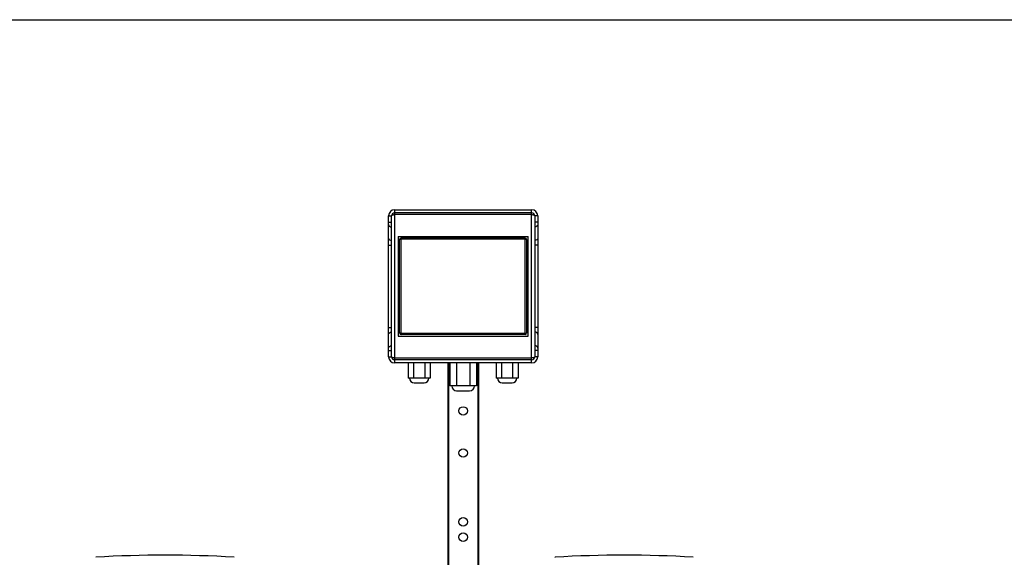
# Model space of a CAD drawing. Header units: millimetres. Extents: x 0 to 4000, y 0 to 3000.
# Tile 92 of 119: x 713 to 2000, y 2297 to 3000. Entities that reach past the tile are written whole.
import ezdxf

# ---------------------------------------------------------------- set-up
doc = ezdxf.new("R2010")
doc.units = ezdxf.units.MM
doc.header["$LTSCALE"] = 219.99956
doc.layers.get('0').update_dxf_attribs({"linetype": 'CONTINUOUS'})

msp = doc.modelspace()

# ---------------------------------------------------------------- linework, layer by layer
at = {"color": 7, "linetype": 'CONTINUOUS'}
for p, q in [((0, 3000), (4000, 3000)), ((1195.2, 2559.6), (1195.2, 2743.6)), ((1199.2, 2559.6), (1199.2, 2743.6)), ((1203.2, 2751.6), (1382.2, 2751.6)), ((1382.2, 2747.6), (1203.2, 2747.6)), ((1386.2, 2743.6), (1386.2, 2559.6)), ((1390.2, 2743.6), (1390.2, 2559.6)), ((1207.7, 2716.6), (1207.7, 2586.6)), ((1207.7, 2716.6), (1377.7, 2716.6)), ((1377.7, 2586.6), (1377.7, 2716.6)), ((1209.7, 2590.6), (1209.7, 2712.6)), ((1373.7, 2714.6), (1211.7, 2714.6)), ((1375.7, 2712.6), (1375.7, 2590.6)), ((1373.7, 2588.6), (1211.7, 2588.6)), ((1207.7, 2586.6), (1377.7, 2586.6)), ((1382.2, 2555.6), (1203.2, 2555.6)), ((1382.2, 2551.6), (1203.2, 2551.6)), ((1220.7, 2551.6), (1220.7, 2531.6)), ((1227.9, 2551.6), (1227.9, 2531.6)), ((1242.4, 2551.6), (1242.4, 2531.6)), ((1249.6, 2551.6), (1249.6, 2531.6)), ((1272.7, 2551.6), (1272.7, 1641.8)), ((1275.3, 2551.6), (1275.3, 2521.6)), ((1284, 2551.6), (1284, 2521.6)), ((1301.3, 2551.6), (1301.3, 2521.6)), ((1310, 2551.6), (1310, 2521.6)), ((1312.7, 2551.6), (1312.7, 1667.2)), ((1335.7, 2551.6), (1335.7, 2531.6)), ((1342.9, 2551.6), (1342.9, 2531.6)), ((1357.4, 2551.6), (1357.4, 2531.6)), ((1364.6, 2551.6), (1364.6, 2531.6)), ((1249.6, 2531.6), (1220.7, 2531.6)), ((1228.7, 2525.6), (1241.7, 2525.6)), ((1364.6, 2531.6), (1335.7, 2531.6)), ((1343.7, 2525.6), (1356.7, 2525.6)), ((1310, 2521.6), (1275.3, 2521.6)), ((1284.2, 2515.1), (1301.2, 2515.1)), ((812.7, 2297.5), (812.8, 2297.5)), ((993.4, 2297.5), (993.5, 2297.5)), ((1412.7, 2297.5), (1412.8, 2297.5)), ((1593.4, 2297.5), (1593.5, 2297.5))]:
    msp.add_line(p, q, dxfattribs=at)
at = {"color": 9, "linetype": 'CONTINUOUS'}
for p, q in [((1195.2, 2743.6), (1199.2, 2743.6)), ((1203.2, 2551.6), (1203.2, 2751.6)), ((1382.2, 2745.3), (1203.2, 2745.3)), ((1382.2, 2551.6), (1382.2, 2751.6)), ((1390.2, 2743.6), (1386.2, 2743.6)), ((1195.2, 2735.3), (1199.2, 2735.3)), ((1390.2, 2735.3), (1386.2, 2735.3)), ((1195.2, 2705.3), (1199.2, 2705.3)), ((1211.7, 2588.6), (1211.7, 2714.6)), ((1373.7, 2713.1), (1211.7, 2713.1)), ((1373.7, 2588.6), (1373.7, 2714.6)), ((1390.2, 2705.3), (1386.2, 2705.3)), ((1195.2, 2597.8), (1199.2, 2597.8)), ((1373.7, 2590), (1211.7, 2590)), ((1390.2, 2597.8), (1386.2, 2597.8)), ((1195.2, 2567.8), (1199.2, 2567.8)), ((1390.2, 2567.8), (1386.2, 2567.8)), ((1195.2, 2559.6), (1199.2, 2559.6)), ((1382.2, 2557.9), (1203.2, 2557.9)), ((1273.7, 2551.6), (1273.7, 1641.8)), ((1311.7, 2551.6), (1311.7, 1667.2)), ((1390.2, 2559.6), (1386.2, 2559.6))]:
    msp.add_line(p, q, dxfattribs=at)
at = {"color": 7, "linetype": 'CONTINUOUS'}
for centre in [(1292.7, 2488.8), (1292.7, 2433.8), (1292.7, 2343.8), (1292.7, 2323.8)]:
    msp.add_circle(centre, 5.5, dxfattribs=at)
for centre, radius, start, end in [((1203.2, 2743.6), 8, 90, 180), ((1203.2, 2743.6), 4, 90, 180), ((1382.2, 2743.6), 8, 0, 90), ((1382.2, 2743.6), 4, 0, 90), ((1211.7, 2712.6), 2, 90, 180), ((1373.7, 2712.6), 2, 0, 90), ((1211.7, 2590.6), 2, 180, 270), ((1373.7, 2590.6), 2, 270, 360), ((1203.2, 2559.6), 8, 180, 270), ((1203.2, 2559.6), 4, 180, 270), ((1382.2, 2559.6), 8, 270, 360), ((1382.2, 2559.6), 4, 270, 360), ((1228.7, 2531.6), 6, 180, 270), ((1241.7, 2531.6), 6, 270, 360), ((1343.7, 2531.6), 6, 180, 270), ((1356.7, 2531.6), 6, 270, 360), ((1284.2, 2521.6), 6.5, 180, 270), ((1301.2, 2521.6), 6.5, 270, 360), ((903.1, 800.3), 1500, 86.5484, 93.4516), ((1503.1, 800.3), 1500, 86.5484, 93.4516)]:
    msp.add_arc(centre, radius, start, end, dxfattribs=at)
at = {"color": 9, "linetype": 'CONTINUOUS'}
for points, knots in [([(1199.2, 2743.6), (1199.2, 2744.1), (1200.3, 2744.9), (1201.7, 2745.2), (1202.6, 2745.3), (1203.2, 2745.3)], [0, 0, 0, 0, 0.367831, 0.663363, 1, 1, 1, 1]), ([(1382.2, 2745.3), (1382.7, 2745.3), (1383.6, 2745.2), (1385, 2744.9), (1386.2, 2744.1), (1386.2, 2743.6)], [0, 0, 0, 0, 0.336645, 0.632173, 1, 1, 1, 1]), ([(1195.2, 2732.3), (1195.2, 2731.8), (1195.4, 2731), (1196.7, 2729.6), (1198.2, 2729.2), (1199.2, 2729.2)], [0, 0, 0, 0, 0.220721, 0.460748, 1, 1, 1, 1]), ([(1390.2, 2732.3), (1390.2, 2731.8), (1389.9, 2731), (1388.7, 2729.6), (1387.1, 2729.2), (1386.2, 2729.2)], [0, 0, 0, 0, 0.220721, 0.460748, 1, 1, 1, 1]), ([(1195.2, 2714.6), (1195.2, 2714.1), (1195.4, 2713.3), (1196.7, 2711.9), (1198.2, 2711.5), (1199.2, 2711.5)], [0, 0, 0, 0, 0.220721, 0.460748, 1, 1, 1, 1]), ([(1209.7, 2712.6), (1209.7, 2712.7), (1209.9, 2712.9), (1210.5, 2713.1), (1211.2, 2713.1), (1211.7, 2713.1)], [0, 0, 0, 0, 0.120241, 0.338074, 1, 1, 1, 1]), ([(1373.7, 2713.1), (1374.1, 2713.1), (1374.8, 2713.1), (1375.4, 2712.9), (1375.7, 2712.7), (1375.7, 2712.6)], [0, 0, 0, 0, 0.661899, 0.879744, 1, 1, 1, 1]), ([(1390.2, 2714.6), (1390.2, 2714.1), (1389.9, 2713.3), (1388.7, 2711.9), (1387.1, 2711.5), (1386.2, 2711.5)], [0, 0, 0, 0, 0.220721, 0.460748, 1, 1, 1, 1]), ([(1195.2, 2588.6), (1195.2, 2589), (1195.4, 2589.9), (1196.7, 2591.3), (1198.2, 2591.7), (1199.2, 2591.7)], [0, 0, 0, 0, 0.220721, 0.460748, 1, 1, 1, 1]), ([(1211.7, 2590), (1211.2, 2590), (1210.5, 2590.1), (1209.9, 2590.3), (1209.7, 2590.5), (1209.7, 2590.6)], [0, 0, 0, 0, 0.661899, 0.879744, 1, 1, 1, 1]), ([(1375.7, 2590.6), (1375.7, 2590.5), (1375.4, 2590.3), (1374.8, 2590.1), (1374.1, 2590), (1373.7, 2590)], [0, 0, 0, 0, 0.120241, 0.338074, 1, 1, 1, 1]), ([(1390.2, 2588.6), (1390.2, 2589), (1389.9, 2589.9), (1388.7, 2591.3), (1387.1, 2591.7), (1386.2, 2591.7)], [0, 0, 0, 0, 0.220721, 0.460748, 1, 1, 1, 1]), ([(1195.2, 2570.9), (1195.2, 2571.3), (1195.4, 2572.2), (1196.7, 2573.6), (1198.2, 2574), (1199.2, 2574)], [0, 0, 0, 0, 0.220721, 0.460748, 1, 1, 1, 1]), ([(1390.2, 2570.9), (1390.2, 2571.3), (1389.9, 2572.2), (1388.7, 2573.6), (1387.1, 2574), (1386.2, 2574)], [0, 0, 0, 0, 0.220721, 0.460748, 1, 1, 1, 1]), ([(1203.2, 2557.9), (1202.6, 2557.9), (1201.7, 2558), (1200.3, 2558.3), (1199.2, 2559), (1199.2, 2559.6)], [0, 0, 0, 0, 0.336637, 0.632169, 1, 1, 1, 1]), ([(1386.2, 2559.6), (1386.2, 2559), (1385, 2558.3), (1383.6, 2558), (1382.7, 2557.9), (1382.2, 2557.9)], [0, 0, 0, 0, 0.367823, 0.663352, 1, 1, 1, 1])]:
    msp.add_open_spline(points, degree=3, knots=knots, dxfattribs=at)

doc.saveas('drawing.dxf')
